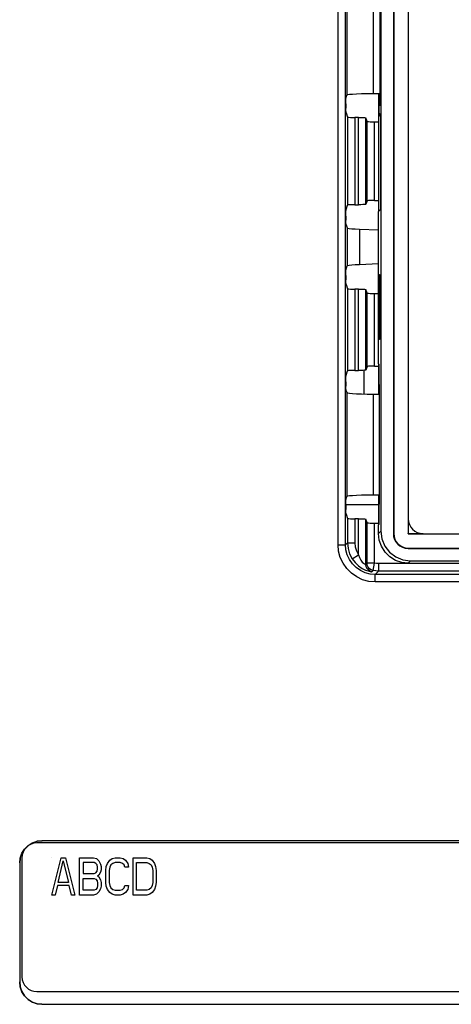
# Model space of a CAD drawing. Extents: x 29 to 422, y -226 to 287.
# Tile 51 of 63: x 191.27 to 194.17, y 138.99 to 145.62. Entities that reach past the tile are written whole.
import ezdxf

# ---------------------------------------------------------------- set-up
doc = ezdxf.new("R2010")
doc.units = 0
doc.header["$LTSCALE"] = 23.1
doc.layers.add('LAY0001', color=7, linetype='CONTINUOUS')
doc.layers.add('LAY0003', color=7, linetype='CONTINUOUS')

msp = doc.modelspace()

# ---------------------------------------------------------------- linework, layer by layer
at = {"layer": 'LAY0001', "color": 7, "linetype": 'CONTINUOUS'}
for p, q in [((194.6804, 140.0771), (191.3804, 140.0771)), ((191.2804, 139.9771), (191.2804, 139.1771)), ((191.3804, 139.0771), (194.6804, 139.0771))]:
    msp.add_line(p, q, dxfattribs=at)
at = {"layer": 'LAY0001', "color": 2, "linetype": 'CONTINUOUS'}
for p, q in [((191.4804, 139.9771), (191.4804, 139.9761)), ((191.4804, 139.7271), (191.5429, 139.9771)), ((191.5429, 139.9771), (191.5741, 139.9771)), ((191.5741, 139.9771), (191.6366, 139.7271)), ((191.6679, 139.9771), (191.7616, 139.9771)), ((191.6679, 139.7271), (191.6679, 139.9771)), ((191.7616, 139.9771), (191.7812, 139.9718)), ((191.7812, 139.9718), (191.7968, 139.9559)), ((191.871, 139.9612), (191.8866, 139.9718)), ((191.8866, 139.9718), (191.9062, 139.9771)), ((191.9062, 139.9771), (191.9413, 139.9771)), ((191.9413, 139.9771), (191.9609, 139.9718)), ((191.9609, 139.9718), (191.9765, 139.9612)), ((192.0273, 139.9771), (192.121, 139.9771)), ((192.0273, 139.7271), (192.0273, 139.9771)), ((192.121, 139.9771), (192.1405, 139.9718)), ((192.1405, 139.9718), (192.1562, 139.9612)), ((191.5234, 139.8122), (191.5585, 139.9559)), ((191.5585, 139.9559), (191.5937, 139.8122)), ((191.7655, 139.9452), (191.6913, 139.9452)), ((191.6913, 139.9452), (191.6913, 139.8708)), ((191.7773, 139.9399), (191.7655, 139.9452)), ((191.7851, 139.9293), (191.7773, 139.9399)), ((191.789, 139.9133), (191.7851, 139.9293)), ((191.7851, 139.8867), (191.789, 139.9027)), ((191.789, 139.9027), (191.789, 139.9133)), ((191.7968, 139.9559), (191.8085, 139.9346)), ((191.8085, 139.9346), (191.8124, 139.9186)), ((191.8124, 139.9186), (191.8124, 139.8973)), ((191.8437, 139.892), (191.8476, 139.9186)), ((191.8476, 139.9186), (191.8554, 139.9399)), ((191.8554, 139.9399), (191.871, 139.9612)), ((191.871, 139.9133), (191.8671, 139.892)), ((191.8788, 139.9293), (191.871, 139.9133)), ((191.8905, 139.9399), (191.8788, 139.9293)), ((191.9062, 139.9452), (191.8905, 139.9399)), ((191.9413, 139.9452), (191.9062, 139.9452)), ((191.9569, 139.9399), (191.9413, 139.9452)), ((191.9687, 139.9293), (191.9569, 139.9399)), ((191.9726, 139.9133), (191.9687, 139.9293)), ((191.996, 139.9133), (191.9726, 139.9133)), ((191.9765, 139.9612), (191.9921, 139.9399)), ((191.9921, 139.9399), (191.996, 139.9133)), ((192.0507, 139.9452), (192.121, 139.9452)), ((192.0507, 139.759), (192.0507, 139.9452)), ((192.121, 139.9452), (192.1366, 139.9399)), ((192.1366, 139.9399), (192.1484, 139.9293)), ((192.1484, 139.9293), (192.1562, 139.9133)), ((192.1562, 139.9612), (192.1718, 139.9399)), ((192.1562, 139.9133), (192.1601, 139.892)), ((192.1718, 139.9399), (192.1796, 139.9186)), ((192.1796, 139.9186), (192.1835, 139.892)), ((191.6913, 139.8708), (191.7655, 139.8708)), ((191.6913, 139.8388), (191.7655, 139.8388)), ((191.6913, 139.759), (191.6913, 139.8388)), ((191.7655, 139.8708), (191.7773, 139.8761)), ((191.7655, 139.8388), (191.7773, 139.8335)), ((191.7773, 139.8761), (191.7851, 139.8867)), ((191.7773, 139.8335), (191.7851, 139.8229)), ((191.7968, 139.8601), (191.789, 139.8548)), ((191.789, 139.8548), (191.7968, 139.8495)), ((191.8085, 139.8814), (191.7968, 139.8601)), ((191.7968, 139.8495), (191.8085, 139.8282)), ((191.8124, 139.8973), (191.8085, 139.8814)), ((191.8437, 139.8122), (191.8437, 139.892)), ((191.8671, 139.892), (191.8671, 139.8122)), ((192.1601, 139.892), (192.1601, 139.8122)), ((192.1835, 139.892), (192.1835, 139.8122)), ((191.5194, 139.791), (191.5038, 139.7271)), ((191.5976, 139.791), (191.5194, 139.791)), ((191.5937, 139.8122), (191.5234, 139.8122)), ((191.6132, 139.7271), (191.5976, 139.791)), ((191.7851, 139.775), (191.7773, 139.7644)), ((191.7851, 139.8229), (191.789, 139.8069)), ((191.789, 139.791), (191.7851, 139.775)), ((191.789, 139.8069), (191.789, 139.791)), ((191.8085, 139.7697), (191.7968, 139.7484)), ((191.8085, 139.8282), (191.8124, 139.8122)), ((191.8124, 139.7856), (191.8085, 139.7697)), ((191.8124, 139.8122), (191.8124, 139.7856)), ((191.8476, 139.7856), (191.8437, 139.8122)), ((191.8554, 139.7644), (191.8476, 139.7856)), ((191.8671, 139.8122), (191.871, 139.791)), ((191.871, 139.791), (191.8788, 139.775)), ((191.8788, 139.775), (191.8905, 139.7644)), ((191.9569, 139.7644), (191.9687, 139.775)), ((191.9687, 139.775), (191.9726, 139.791)), ((191.9726, 139.791), (191.996, 139.791)), ((191.996, 139.791), (191.9921, 139.7644)), ((192.1484, 139.775), (192.1366, 139.7644)), ((192.1562, 139.791), (192.1484, 139.775)), ((192.1601, 139.8122), (192.1562, 139.791)), ((192.1796, 139.7856), (192.1718, 139.7644)), ((192.1835, 139.8122), (192.1796, 139.7856)), ((191.5038, 139.7271), (191.4804, 139.7271)), ((191.6366, 139.7271), (191.6132, 139.7271)), ((191.7616, 139.7271), (191.6679, 139.7271)), ((191.7655, 139.759), (191.6913, 139.759)), ((191.7812, 139.7325), (191.7616, 139.7271)), ((191.7773, 139.7644), (191.7655, 139.759)), ((191.7968, 139.7484), (191.7812, 139.7325)), ((191.871, 139.7431), (191.8554, 139.7644)), ((191.8866, 139.7325), (191.871, 139.7431)), ((191.9062, 139.7271), (191.8866, 139.7325)), ((191.8905, 139.7644), (191.9062, 139.759)), ((191.9062, 139.759), (191.9413, 139.759)), ((191.9413, 139.7271), (191.9062, 139.7271)), ((191.9413, 139.759), (191.9569, 139.7644)), ((191.9609, 139.7325), (191.9413, 139.7271)), ((191.9765, 139.7431), (191.9609, 139.7325)), ((191.9921, 139.7644), (191.9765, 139.7431)), ((192.121, 139.7271), (192.0273, 139.7271)), ((192.121, 139.759), (192.0507, 139.759)), ((192.1366, 139.7644), (192.121, 139.759)), ((192.1405, 139.7325), (192.121, 139.7271)), ((192.1562, 139.7431), (192.1405, 139.7325)), ((192.1718, 139.7644), (192.1562, 139.7431))]:
    msp.add_line(p, q, dxfattribs=at)
at = {"layer": 'LAY0001', "color": 7, "linetype": 'CONTINUOUS'}
for centre, start, end in [((191.3804, 139.9771), 90, 180), ((191.3804, 139.1771), 180, 270)]:
    msp.add_arc(centre, 0.1, start, end, dxfattribs=at)
at = {"layer": 'LAY0003', "color": 9, "linetype": 'CONTINUOUS'}
for p, q in [((193.4068, 142.0835), (193.4068, 150.8307)), ((193.4568, 142.0835), (193.4568, 150.8307)), ((193.4646, 145.8067), (193.4646, 145.1076)), ((193.6424, 145.7965), (193.6424, 145.1178)), ((193.4699, 144.9606), (193.4699, 144.3686)), ((193.5199, 144.9581), (193.5199, 144.3712)), ((193.5432, 144.3712), (193.5432, 144.9581)), ((193.5932, 144.3738), (193.5932, 144.9555)), ((193.6784, 144.9786), (193.6916, 144.9654)), ((193.6011, 144.3974), (193.6011, 144.9318)), ((193.6511, 144.4), (193.6511, 144.9292)), ((193.4668, 144.2152), (193.4668, 143.9591)), ((193.5505, 144.2068), (193.5505, 143.9675)), ((193.4699, 143.8056), (193.4699, 143.2536)), ((193.5199, 143.8031), (193.5199, 143.2562)), ((193.5432, 143.2562), (193.5432, 143.8031)), ((193.5932, 143.2588), (193.5932, 143.8005)), ((193.6011, 143.2824), (193.6011, 143.7768)), ((193.6511, 143.285), (193.6511, 143.7742)), ((193.6784, 143.2386), (193.6784, 143.2387)), ((193.4646, 143.1067), (193.4646, 142.4076)), ((193.6424, 143.0965), (193.6424, 142.4178)), ((193.4699, 142.2606), (193.4699, 142.0966)), ((193.5199, 142.2581), (193.5199, 142.0966)), ((193.5432, 142.0163), (193.5432, 142.2581)), ((193.5932, 141.9511), (193.5932, 142.2555)), ((193.6011, 141.959), (193.6011, 142.2318)), ((193.6511, 141.959), (193.6511, 142.2292)), ((193.6784, 142.2786), (193.6813, 142.2757)), ((193.6944, 142.1747), (193.6787, 142.159)), ((193.7784, 142.1586), (193.781, 142.1586)), ((193.4568, 142.0835), (193.4699, 142.0966)), ((193.4699, 142.0966), (193.5199, 142.0966)), ((193.4068, 142.0835), (193.4568, 142.0835)), ((193.8784, 142.0586), (193.8784, 142.0613)), ((193.501, 141.9895), (193.5432, 142.0163)), ((193.5932, 141.9511), (193.6011, 141.959)), ((193.6511, 141.959), (193.6011, 141.959)), ((193.6417, 141.9099), (193.6511, 141.959)), ((195.0175, 141.9563), (193.6795, 141.9563)), ((193.6795, 141.9563), (193.6795, 141.9063)), ((193.8944, 141.9747), (193.8787, 141.959)), ((193.6338, 141.902), (193.6417, 141.9099)), ((193.6568, 141.8836), (193.6795, 141.9063)), ((195.0201, 141.9063), (193.6795, 141.9063)), ((199.5542, 141.8836), (193.6568, 141.8836)), ((193.6568, 141.8336), (193.6568, 141.8836)), ((199.5542, 141.8336), (193.6568, 141.8336)), ((191.415, 140.0925), (191.4154, 140.0921)), ((191.265, 139.9425), (191.2654, 139.9422)), ((191.265, 139.1418), (191.2654, 139.1421)), ((191.415, 138.9918), (191.4154, 138.9921))]:
    msp.add_line(p, q, dxfattribs=at)
at = {"layer": 'LAY0003', "color": 7, "linetype": 'CONTINUOUS'}
for p, q in [((193.6944, 150.7426), (193.6944, 142.1747)), ((193.7784, 150.7586), (193.7784, 142.1586)), ((193.781, 150.7586), (193.781, 142.1586)), ((193.8775, 150.7595), (193.8775, 142.1578)), ((193.6866, 145.8779), (193.6866, 145.0393)), ((193.4602, 145.0944), (193.4646, 145.1076)), ((193.6866, 145.118), (193.6424, 145.1178)), ((193.6784, 145.118), (193.6784, 144.9786)), ((193.6807, 145.118), (193.6807, 144.9809)), ((193.4594, 145.0494), (193.4595, 145.0214)), ((193.6866, 145.0393), (193.6813, 145.0341)), ((193.6813, 145.0341), (193.6813, 144.9882)), ((193.4602, 144.9899), (193.4699, 144.9606)), ((193.5432, 144.9581), (193.5199, 144.9581)), ((193.6011, 144.9318), (193.5932, 144.9555)), ((193.6784, 144.9786), (193.6807, 144.9809)), ((193.6784, 144.9786), (193.6822, 144.9747)), ((193.6802, 144.3278), (193.6802, 144.9768)), ((193.6807, 144.9809), (193.6916, 144.9701)), ((193.6813, 144.9882), (193.6916, 144.9779)), ((193.6822, 144.9747), (193.6916, 144.9653)), ((193.6916, 144.9779), (193.6916, 144.3393)), ((193.6511, 144.9292), (193.6802, 144.9292)), ((193.4602, 144.3394), (193.4699, 144.3686)), ((193.5199, 144.3712), (193.5432, 144.3712)), ((193.6011, 144.3974), (193.5932, 144.3738)), ((193.6511, 144.4), (193.6802, 144.4)), ((193.6916, 144.3393), (193.6787, 144.3264)), ((193.4594, 144.2944), (193.4595, 144.2664)), ((193.6787, 143.3006), (193.6787, 144.3264)), ((193.4602, 144.2349), (193.4668, 144.2152)), ((193.5505, 144.2068), (193.6787, 144.202)), ((193.4602, 143.9394), (193.4668, 143.9591)), ((193.6787, 143.9723), (193.5505, 143.9675)), ((193.4594, 143.8944), (193.4595, 143.8664)), ((193.6801, 143.9022), (193.6846, 143.9018)), ((193.6801, 143.9022), (193.6801, 143.465)), ((193.6846, 143.9018), (193.6846, 143.4654)), ((193.4602, 143.8349), (193.4699, 143.8056)), ((193.5432, 143.8031), (193.5199, 143.8031)), ((193.6011, 143.7768), (193.5932, 143.8005)), ((193.6511, 143.7742), (193.6787, 143.7742)), ((193.6846, 143.4654), (193.6801, 143.465)), ((193.6011, 143.2824), (193.5932, 143.2588)), ((193.6511, 143.285), (193.6802, 143.285)), ((193.6787, 143.3006), (193.6813, 143.2979)), ((193.6802, 143.2405), (193.6802, 143.2979)), ((193.6813, 143.2979), (193.6813, 143.1635)), ((193.4602, 143.2244), (193.4699, 143.2536)), ((193.5199, 143.2562), (193.5432, 143.2562)), ((193.5804, 143.2571), (193.5804, 143.0975)), ((193.6813, 143.2416), (193.6784, 143.2387)), ((193.6807, 143.2364), (193.6784, 143.2386)), ((193.6784, 143.2386), (193.6784, 143.0963)), ((193.6807, 143.2364), (193.6813, 143.237)), ((193.6807, 143.2364), (193.6807, 143.0963)), ((193.4594, 143.1794), (193.4595, 143.1514)), ((193.6813, 143.1635), (193.6862, 143.1586)), ((193.6862, 142.3586), (193.6862, 143.1586)), ((193.4602, 143.1199), (193.4646, 143.1067)), ((193.6424, 143.0965), (193.6862, 143.0962)), ((193.6862, 142.418), (193.6424, 142.4178)), ((193.6784, 142.418), (193.6784, 142.2786)), ((193.6807, 142.418), (193.6807, 142.2809)), ((193.6784, 142.3522), (193.4594, 142.3522)), ((193.4602, 142.3944), (193.4646, 142.4076)), ((193.6813, 142.3537), (193.6862, 142.3586)), ((193.6813, 142.3537), (193.6813, 142.2193)), ((193.4594, 142.3494), (193.4595, 142.3214)), ((193.4602, 142.2899), (193.4699, 142.2606)), ((193.5432, 142.2581), (193.5199, 142.2581)), ((193.6011, 142.2318), (193.5932, 142.2555)), ((193.6511, 142.2292), (193.6802, 142.2292)), ((193.6784, 142.2786), (193.6807, 142.2809)), ((193.6784, 142.2786), (193.6813, 142.2756)), ((193.6813, 142.2193), (193.6787, 142.2167)), ((193.6802, 142.2193), (193.6802, 142.2768)), ((193.6807, 142.2809), (193.6813, 142.2802)), ((193.8784, 142.2586), (193.8784, 142.1586)), ((193.6787, 142.159), (193.6787, 142.2167)), ((193.8775, 142.1578), (193.8784, 142.1586)), ((193.8775, 142.1578), (199.4793, 142.1578)), ((193.8784, 142.1586), (193.9784, 142.1586)), ((193.8784, 142.0613), (199.4784, 142.0613)), ((193.8784, 142.0586), (199.4784, 142.0586)), ((193.8787, 141.959), (199.2377, 141.959)), ((193.8944, 141.9747), (199.4624, 141.9747)), ((194.7158, 140.0925), (191.415, 140.0925)), ((194.7154, 140.0921), (191.4154, 140.0921)), ((191.265, 139.9425), (191.2688, 139.9759)), ((191.265, 139.9425), (191.265, 139.1418)), ((191.2654, 139.9422), (191.2654, 139.1421)), ((191.415, 138.9918), (194.7158, 138.9918)), ((191.4154, 138.9921), (194.7154, 138.9921))]:
    msp.add_line(p, q, dxfattribs=at)
for points in [[(193.4594, 145.0494), (193.4595, 145.0629), (193.4596, 145.0751), (193.4597, 145.085), (193.4599, 145.0916), (193.4602, 145.0944)], [(193.6424, 145.1178), (193.6022, 145.1173), (193.5647, 145.1165), (193.5314, 145.1152), (193.5036, 145.1136), (193.4827, 145.1117), (193.4695, 145.1097), (193.4646, 145.1076)], [(193.4602, 144.9899), (193.4599, 144.9927), (193.4597, 144.9993), (193.4596, 145.0092), (193.4595, 145.0214)], [(193.4699, 144.9606), (193.4726, 144.9598), (193.4798, 144.9591), (193.4908, 144.9586), (193.5046, 144.9582), (193.5199, 144.9581)], [(193.5432, 144.9581), (193.5585, 144.9579), (193.5723, 144.9576), (193.5834, 144.957), (193.5906, 144.9563), (193.5932, 144.9555)], [(193.6011, 144.9318), (193.6038, 144.931), (193.611, 144.9303), (193.622, 144.9297), (193.6358, 144.9294), (193.6511, 144.9292)], [(193.4594, 144.2944), (193.4595, 144.3079), (193.4596, 144.3201), (193.4597, 144.33), (193.4599, 144.3366), (193.4602, 144.3394)], [(193.5199, 144.3712), (193.5046, 144.3711), (193.4908, 144.3707), (193.4798, 144.3701), (193.4726, 144.3694), (193.4699, 144.3686)], [(193.5932, 144.3738), (193.5906, 144.373), (193.5834, 144.3723), (193.5723, 144.3717), (193.5585, 144.3713), (193.5432, 144.3712)], [(193.6511, 144.4), (193.6358, 144.3999), (193.622, 144.3995), (193.611, 144.399), (193.6038, 144.3982), (193.6011, 144.3974)], [(193.4602, 144.2349), (193.4599, 144.2377), (193.4597, 144.2443), (193.4596, 144.2542), (193.4595, 144.2664)], [(193.4668, 144.2152), (193.4709, 144.2132), (193.4818, 144.2114), (193.4992, 144.2096), (193.5223, 144.2081), (193.5505, 144.2068)], [(193.5505, 143.9675), (193.5223, 143.9662), (193.4992, 143.9646), (193.4818, 143.9629), (193.4709, 143.961), (193.4668, 143.9591)], [(193.4594, 143.8944), (193.4595, 143.9079), (193.4596, 143.9201), (193.4597, 143.93), (193.4599, 143.9366), (193.4602, 143.9394)], [(193.4602, 143.8349), (193.4599, 143.8377), (193.4597, 143.8443), (193.4596, 143.8542), (193.4595, 143.8664)], [(193.4699, 143.8056), (193.4726, 143.8048), (193.4798, 143.8041), (193.4908, 143.8036), (193.5046, 143.8032), (193.5199, 143.8031)], [(193.5432, 143.8031), (193.5585, 143.8029), (193.5723, 143.8026), (193.5834, 143.802), (193.5906, 143.8013), (193.5932, 143.8005)], [(193.6011, 143.7768), (193.6038, 143.776), (193.611, 143.7753), (193.622, 143.7747), (193.6358, 143.7744), (193.6511, 143.7742)], [(193.6511, 143.285), (193.6358, 143.2849), (193.622, 143.2845), (193.611, 143.284), (193.6038, 143.2832), (193.6011, 143.2824)], [(193.4594, 143.1794), (193.4595, 143.1929), (193.4596, 143.2051), (193.4597, 143.215), (193.4599, 143.2216), (193.4602, 143.2244)], [(193.5199, 143.2562), (193.5046, 143.2561), (193.4908, 143.2557), (193.4798, 143.2551), (193.4726, 143.2544), (193.4699, 143.2536)], [(193.5932, 143.2588), (193.5906, 143.258), (193.5834, 143.2573), (193.5723, 143.2567), (193.5585, 143.2563), (193.5432, 143.2562)], [(193.4602, 143.1199), (193.4599, 143.1227), (193.4597, 143.1293), (193.4596, 143.1392), (193.4595, 143.1514)], [(193.4646, 143.1067), (193.4695, 143.1046), (193.4827, 143.1025), (193.5036, 143.1007), (193.5314, 143.0991), (193.5647, 143.0978), (193.6022, 143.0969), (193.6424, 143.0965)], [(193.6424, 142.4178), (193.6022, 142.4173), (193.5647, 142.4165), (193.5314, 142.4152), (193.5036, 142.4136), (193.4827, 142.4117), (193.4695, 142.4097), (193.4646, 142.4076)], [(193.4594, 142.3494), (193.4595, 142.3629), (193.4596, 142.3751), (193.4597, 142.385), (193.4599, 142.3916), (193.4602, 142.3944)], [(193.4602, 142.2899), (193.4599, 142.2927), (193.4597, 142.2993), (193.4596, 142.3092), (193.4595, 142.3214)], [(193.4699, 142.2606), (193.4726, 142.2598), (193.4798, 142.2591), (193.4908, 142.2586), (193.5046, 142.2582), (193.5199, 142.2581)], [(193.5432, 142.2581), (193.5585, 142.2579), (193.5723, 142.2576), (193.5834, 142.257), (193.5906, 142.2563), (193.5932, 142.2555)], [(193.6011, 142.2318), (193.6038, 142.231), (193.611, 142.2303), (193.622, 142.2297), (193.6358, 142.2294), (193.6511, 142.2292)], [(193.8787, 141.959), (193.8351, 141.9638), (193.7928, 141.9784), (193.7544, 142.0023), (193.7222, 142.0344), (193.6982, 142.0729), (193.6836, 142.1152), (193.6787, 142.159)], [(193.6944, 142.1747), (193.7013, 142.1229), (193.7212, 142.0747), (193.753, 142.0333), (193.7944, 142.0015), (193.8426, 141.9815), (193.8944, 141.9747)], [(191.2688, 139.9759), (191.2799, 140.0076), (191.2978, 140.036), (191.3215, 140.0598), (191.3499, 140.0776)], [(191.3499, 140.0776), (191.3816, 140.0887), (191.415, 140.0925)], [(191.4154, 140.0921), (191.382, 140.0884), (191.3771, 140.0866)], [(191.2709, 139.9805), (191.2691, 139.9755), (191.2654, 139.9422)], [(191.415, 138.9918), (191.3816, 138.9955), (191.3499, 139.0066), (191.3215, 139.0245), (191.2978, 139.0482), (191.2799, 139.0767), (191.2688, 139.1084), (191.265, 139.1418)], [(191.2654, 139.1421), (191.2691, 139.1087), (191.2802, 139.077), (191.2981, 139.0486), (191.3218, 139.0249), (191.3503, 139.007), (191.382, 138.9959), (191.4154, 138.9921)]]:
    msp.add_lwpolyline(points, dxfattribs=at)
at = {"layer": 'LAY0003', "color": 9, "linetype": 'CONTINUOUS'}
for points in [[(193.4699, 142.0966), (193.4735, 142.0592), (193.4839, 142.0231), (193.501, 141.9895)], [(193.5199, 142.0966), (193.5226, 142.0686), (193.5304, 142.0415), (193.5432, 142.0163)], [(193.6568, 141.8336), (193.6141, 141.8372), (193.5719, 141.8484), (193.5319, 141.867), (193.4961, 141.8921), (193.4653, 141.9228), (193.4402, 141.9586), (193.4217, 141.9985), (193.4105, 142.0407), (193.4068, 142.0835)], [(193.6568, 141.8836), (193.6226, 141.8865), (193.5888, 141.8954), (193.5569, 141.9103), (193.5282, 141.9303), (193.5036, 141.9549), (193.4836, 141.9836), (193.4687, 142.0155), (193.4598, 142.0492), (193.4568, 142.0835)], [(193.501, 141.9895), (193.5204, 141.9639), (193.5445, 141.9411), (193.5693, 141.9242), (193.5915, 141.9133), (193.6098, 141.9069), (193.623, 141.9036), (193.631, 141.9022), (193.6338, 141.902)], [(193.5432, 142.0163), (193.5505, 141.9971), (193.5595, 141.98), (193.5689, 141.9674), (193.5773, 141.9593), (193.5841, 141.9545), (193.5891, 141.9521), (193.5921, 141.9511), (193.5932, 141.9511)], [(193.6417, 141.9099), (193.6288, 141.9143), (193.6175, 141.922), (193.6086, 141.9327), (193.603, 141.9453), (193.6011, 141.959)], [(193.6795, 141.9563), (193.6652, 141.9569), (193.6511, 141.959)], [(193.6338, 141.902), (193.6177, 141.9081), (193.6047, 141.9193), (193.5962, 141.9342), (193.5932, 141.9511)], [(193.6795, 141.9063), (193.6605, 141.9072), (193.6417, 141.9099)]]:
    msp.add_lwpolyline(points, dxfattribs=at)
at = {"layer": 'LAY0003', "color": 7, "linetype": 'CONTINUOUS'}
for centre, radius in [((193.9784, 142.2586), 0.1), ((193.8784, 142.1586), 0.1), ((193.8784, 142.1586), 0.0974)]:
    msp.add_arc(centre, radius, 180, 270, dxfattribs=at)

doc.saveas('drawing.dxf')
